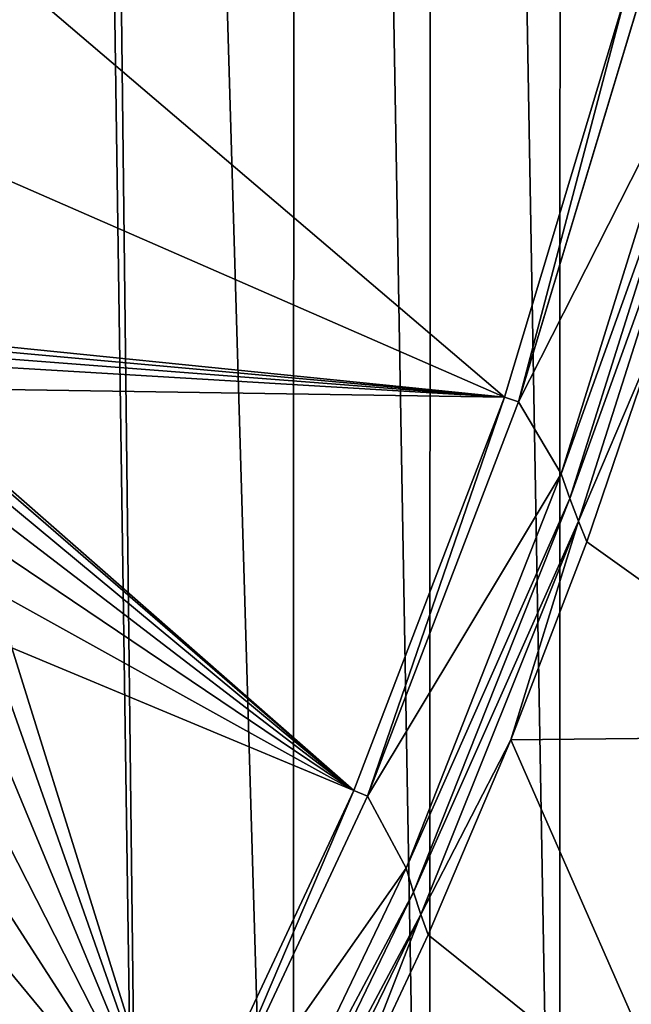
# Model space of a CAD drawing. Header units: metres. Extents: x -24 to 72, y -247 to 22.
# Tile 104 of 256: x 16.73 to 18.79, y -231.28 to -227.96. Entities that reach past the tile are written whole.
import ezdxf

# ---------------------------------------------------------------- set-up
doc = ezdxf.new("R2010")
doc.units = ezdxf.units.M
doc.layers.add('solid_509589_MEDIA_SW0001', color=7, linetype='CONTINUOUS')

msp = doc.modelspace()

# ---------------------------------------------------------------- linework, layer by layer
at = {"layer": 'solid_509589_MEDIA_SW0001'}
for points in [[(16.663809, -236.641541, 309.801697), (16.756207, -207.802078, 309.296692), (16.093855, -206.704636, 309.288879)], [(16.663809, -236.641541, 309.801697), (17.167751, -236.03949, 309.782318), (16.756207, -207.802078, 309.296692)], [(17.167751, -236.03949, 309.782318), (16.837637, -207.927689, 309.297455), (16.756207, -207.802078, 309.296692)], [(17.649822, -235.419891, 309.762756), (17.657206, -209.098877, 309.303192), (16.837637, -207.927689, 309.297455)], [(17.167751, -236.03949, 309.782318), (17.649822, -235.419891, 309.762756), (16.837637, -207.927689, 309.297455)], [(17.649822, -235.419891, 309.762756), (18.109459, -234.783478, 309.743073), (17.657206, -209.098877, 309.303192)], [(18.109459, -234.783478, 309.743073), (18.116432, -209.735916, 309.305756), (17.657206, -209.098877, 309.303192)], [(18.109459, -234.783478, 309.743073), (18.5459, -234.131317, 309.723358), (18.116432, -209.735916, 309.305756)], [(18.5459, -234.131317, 309.723358), (18.552521, -210.388672, 309.308807), (18.116432, -209.735916, 309.305756)], [(18.5459, -234.131317, 309.723358), (18.958702, -233.464111, 309.703644), (18.552521, -210.388672, 309.308807)], [(18.958702, -233.464111, 309.703644), (18.965099, -211.056595, 309.312408), (18.552521, -210.388672, 309.308807)], [(18.360947, -229.234482, 268.56076), (15.663363, -228.055908, 268.628418), (15.926851, -227.158691, 268.612732)], [(18.769186, -227.877747, 268.537079), (18.360947, -229.234482, 268.56076), (15.926851, -227.158691, 268.612732)], [(18.769186, -227.877747, 268.537079), (18.408258, -229.250198, 268.58783), (18.360947, -229.234482, 268.56076)], [(18.769186, -227.877747, 268.537079), (18.817554, -227.889954, 268.564087), (18.408258, -229.250198, 268.58783)], [(18.817554, -227.889954, 268.564087), (18.817554, -227.890411, 268.537994), (18.408258, -229.250641, 268.561737)], [(18.408258, -229.250198, 268.58783), (18.817554, -227.889954, 268.564087), (18.408258, -229.250641, 268.561737)], [(18.975422, -228.131699, 268.541565), (18.408258, -229.250641, 268.561737), (18.817554, -227.890411, 268.537994)], [(15.9482, -228.9897, 268.615936), (15.663363, -228.055908, 268.628418), (18.360947, -229.234482, 268.56076)], [(18.975422, -228.131699, 268.541565), (18.551624, -229.492767, 268.565308), (18.408258, -229.250641, 268.561737)], [(19.009575, -228.215652, 268.548065), (18.551624, -229.492767, 268.565308), (18.975422, -228.131699, 268.541565)], [(19.009575, -228.215652, 268.548065), (18.580965, -229.575119, 268.571808), (18.551624, -229.492767, 268.565308)], [(19.043232, -228.293472, 268.564545), (18.580965, -229.575119, 268.571808), (19.009575, -228.215652, 268.548065)], [(18.61014, -229.651703, 268.588257), (18.580965, -229.575119, 268.571808), (19.043232, -228.293472, 268.564545)], [(18.61014, -229.651703, 268.588257), (19.043232, -228.293472, 268.564545), (18.868507, -229.046127, 268.602295)], [(16.027399, -229.022263, 268.612732), (15.9482, -228.9897, 268.615936), (18.360947, -229.234482, 268.56076)], [(16.103971, -229.060593, 268.609772), (16.027399, -229.022263, 268.612732), (18.360947, -229.234482, 268.56076)], [(18.61014, -229.651703, 268.588257), (18.868507, -229.046127, 268.602295), (18.637718, -229.72084, 268.614075)], [(19.553804, -230.37468, 269.327759), (18.637718, -229.72084, 268.614075), (18.868507, -229.046127, 268.602295)], [(16.177498, -229.104477, 268.607056), (16.103971, -229.060593, 268.609772), (18.360947, -229.234482, 268.56076)], [(16.308313, -229.203125, 268.60257), (16.177498, -229.104477, 268.607056), (18.360947, -229.234482, 268.56076)], [(16.308313, -229.203125, 268.60257), (18.360947, -229.234482, 268.56076), (17.854736, -230.557831, 268.583862)], [(16.424662, -229.32019, 268.599091), (16.308313, -229.203125, 268.60257), (17.854736, -230.557831, 268.583862)], [(18.360947, -229.234482, 268.56076), (17.900738, -230.57695, 268.610992), (17.854736, -230.557831, 268.583862)], [(18.360947, -229.234482, 268.56076), (18.408258, -229.250198, 268.58783), (17.900738, -230.57695, 268.610992)], [(18.408258, -229.250198, 268.58783), (18.408258, -229.250641, 268.561737), (17.900738, -230.577408, 268.5849)], [(17.900738, -230.57695, 268.610992), (18.408258, -229.250198, 268.58783), (17.900738, -230.577408, 268.5849)], [(18.551624, -229.492767, 268.565308), (17.900738, -230.577408, 268.5849), (18.408258, -229.250641, 268.561737)], [(16.523117, -229.452576, 268.596588), (16.424662, -229.32019, 268.599091), (17.854736, -230.557831, 268.583862)], [(16.601692, -229.597595, 268.595062), (16.523117, -229.452576, 268.596588), (17.854736, -230.557831, 268.583862)], [(18.551624, -229.492767, 268.565308), (18.030308, -230.819565, 268.58847), (17.900738, -230.577408, 268.5849)], [(18.580965, -229.575119, 268.571808), (18.030308, -230.819565, 268.58847), (18.551624, -229.492767, 268.565308)], [(18.580965, -229.575119, 268.571808), (18.055244, -230.900085, 268.59491), (18.030308, -230.819565, 268.58847)], [(18.61014, -229.651703, 268.588257), (18.055244, -230.900085, 268.59491), (18.580965, -229.575119, 268.571808)], [(16.658773, -229.752258, 268.594421), (16.601692, -229.597595, 268.595062), (17.854736, -230.557831, 268.583862)], [(18.08028, -230.975204, 268.611359), (18.055244, -230.900085, 268.59491), (18.61014, -229.651703, 268.588257)], [(18.08028, -230.975204, 268.611359), (18.61014, -229.651703, 268.588257), (18.382805, -230.38681, 268.625702)], [(18.61014, -229.651703, 268.588257), (18.637718, -229.72084, 268.614075), (18.382805, -230.38681, 268.625702)], [(19.553804, -230.37468, 269.327759), (18.382805, -230.38681, 268.625702), (18.637718, -229.72084, 268.614075)], [(16.69322, -229.913406, 268.594604), (16.658773, -229.752258, 268.594421), (17.854736, -230.557831, 268.583862)], [(16.704342, -230.077789, 268.595459), (16.69322, -229.913406, 268.594604), (17.854736, -230.557831, 268.583862)], [(16.691917, -230.24205, 268.596924), (16.704342, -230.077789, 268.595459), (17.25325, -231.840729, 268.606262)], [(16.704342, -230.077789, 268.595459), (17.854736, -230.557831, 268.583862), (17.25325, -231.840729, 268.606262)], [(16.65621, -230.402802, 268.598938), (16.691917, -230.24205, 268.596924), (17.25325, -231.840729, 268.606262)], [(19.553804, -230.37468, 269.327759), (18.97772, -231.744324, 269.351654), (18.382805, -230.38681, 268.625702)], [(16.597948, -230.556808, 268.601349), (16.65621, -230.402802, 268.598938), (17.25325, -231.840729, 268.606262)], [(18.08028, -230.975204, 268.611359), (18.382805, -230.38681, 268.625702), (18.104097, -231.043182, 268.637146)], [(18.97772, -231.744324, 269.351654), (18.104097, -231.043182, 268.637146), (18.382805, -230.38681, 268.625702)], [(16.518309, -230.700943, 268.604156), (16.597948, -230.556808, 268.601349), (17.25325, -231.840729, 268.606262)], [(17.854736, -230.557831, 268.583862), (17.297695, -231.863174, 268.633453), (17.25325, -231.840729, 268.606262)], [(17.854736, -230.557831, 268.583862), (17.900738, -230.57695, 268.610992), (17.297695, -231.863174, 268.633453)], [(17.900738, -230.57695, 268.610992), (17.900738, -230.577408, 268.5849), (17.297695, -231.863617, 268.60733)], [(17.297695, -231.863174, 268.633453), (17.900738, -230.57695, 268.610992), (17.297695, -231.863617, 268.60733)], [(18.030308, -230.819565, 268.58847), (17.297695, -231.863617, 268.60733), (17.900738, -230.577408, 268.5849)], [(16.418924, -230.832245, 268.6073), (16.518309, -230.700943, 268.604156), (17.25325, -231.840729, 268.606262)], [(16.30183, -230.948029, 268.610779), (16.418924, -230.832245, 268.6073), (17.25325, -231.840729, 268.606262)], [(18.030308, -230.819565, 268.58847), (17.414217, -232.105118, 268.610901), (17.297695, -231.863617, 268.60733)], [(18.055244, -230.900085, 268.59491), (17.414217, -232.105118, 268.610901), (18.030308, -230.819565, 268.58847)], [(18.055244, -230.900085, 268.59491), (17.435158, -232.183609, 268.61734), (17.414217, -232.105118, 268.610901)], [(18.08028, -230.975204, 268.611359), (17.435158, -232.183609, 268.61734), (18.055244, -230.900085, 268.59491)], [(16.169384, -231.045944, 268.614502), (16.30183, -230.948029, 268.610779), (17.25325, -231.840729, 268.606262)], [(17.456413, -232.257095, 268.633728), (17.435158, -232.183609, 268.61734), (18.08028, -230.975204, 268.611359)], [(17.456413, -232.257095, 268.633728), (18.08028, -230.975204, 268.611359), (17.801954, -231.689102, 268.648407)], [(18.08028, -230.975204, 268.611359), (18.104097, -231.043182, 268.637146), (17.801954, -231.689102, 268.648407)], [(16.024273, -231.124008, 268.618561), (16.169384, -231.045944, 268.614502), (17.25325, -231.840729, 268.606262)], [(18.97772, -231.744324, 269.351654), (17.801954, -231.689102, 268.648407), (18.104097, -231.043182, 268.637146)], [(15.86949, -231.180588, 268.622955), (16.024273, -231.124008, 268.618561), (17.25325, -231.840729, 268.606262)], [(15.86949, -231.180588, 268.622955), (17.25325, -231.840729, 268.606262), (16.559731, -233.076263, 268.627808)]]:
    msp.add_3dface(points, dxfattribs=at)

doc.saveas('drawing.dxf')
